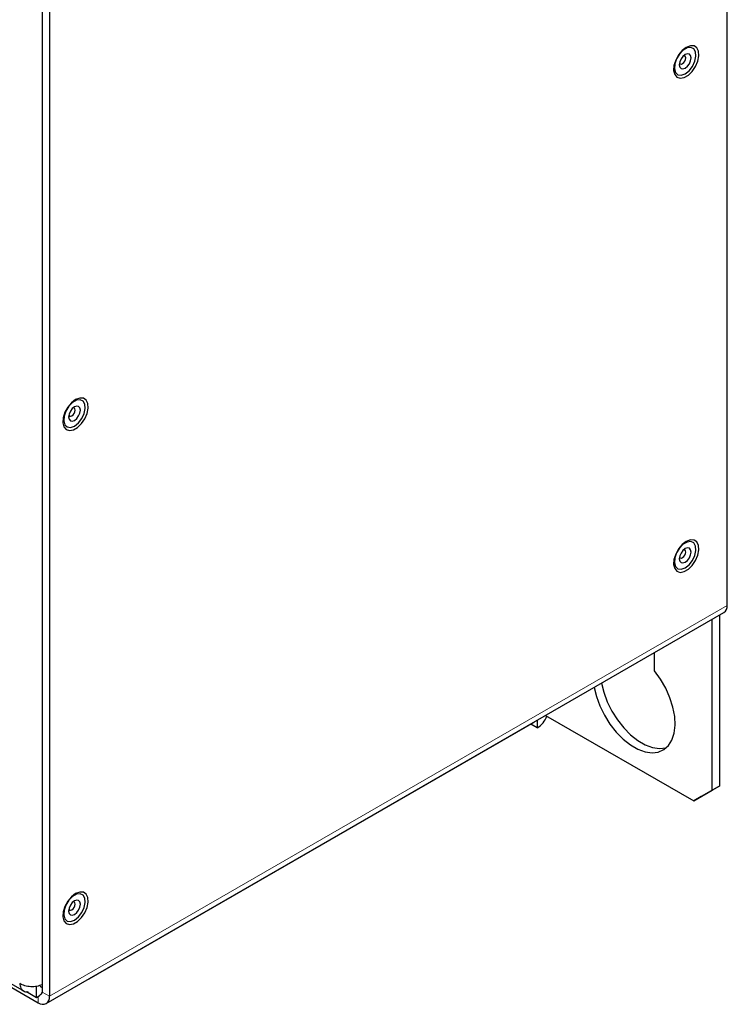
# Model space of a CAD drawing. Header units: millimetres. Extents: x 5 to 418, y 2 to 292.
# Tile 17 of 25: x 289 to 320, y 84 to 128. Entities that reach past the tile are written whole.
import ezdxf

# ---------------------------------------------------------------- set-up
doc = ezdxf.new("R2010")
doc.units = ezdxf.units.MM

msp = doc.modelspace()

# ---------------------------------------------------------------- linework, layer by layer
at = {"color": 7, "linetype": 'Continuous', "lineweight": 25}
for p, q in [((319.9602, 101.8346), (319.9602, 152.1335)), ((289.6018, 134.989), (289.6018, 84.6901)), ((289.9317, 134.7985), (289.9317, 84.4996)), ((289.7867, 84.1791), (319.8152, 101.5141)), ((319.6302, 93.8324), (319.6302, 101.4073)), ((319.3002, 93.6419), (319.3002, 101.2169)), ((316.7429, 98.9338), (316.7429, 99.7405)), ((311.9144, 96.9531), (318.4753, 93.1655)), ((291.6841, 85.2729), (311.4006, 96.655)), ((311.5456, 96.4039), (311.2557, 96.5713)), ((311.4216, 96.6686), (311.4006, 96.655)), ((311.5456, 96.7402), (311.5456, 96.4039)), ((318.4753, 93.1655), (319.3002, 93.6419)), ((319.6302, 93.8324), (318.8053, 93.356)), ((319.3002, 93.6419), (319.6302, 93.8324)), ((318.8053, 93.356), (318.4753, 93.1655)), ((274.98, 92.7038), (288.806, 84.7222)), ((275.0825, 92.5003), (289.4368, 84.2137)), ((289.3543, 84.4519), (289.3543, 84.9404)), ((289.6018, 84.8806), (289.5193, 84.9282)), ((289.6018, 85.0153), (289.6018, 84.8806)), ((288.9106, 84.708), (289.3543, 84.4519)), ((289.3543, 84.4519), (289.5193, 84.5472))]:
    msp.add_line(p, q, dxfattribs=at)
at = {"color": 7, "linetype": 'Continuous', "lineweight": 18}
for p, q in [((289.6018, 85.0153), (289.6018, 134.6637)), ((289.9317, 84.4996), (319.9602, 101.8346)), ((289.4368, 84.4995), (289.4368, 84.2137)), ((289.6018, 84.6901), (289.9317, 84.4996))]:
    msp.add_line(p, q, dxfattribs=at)
at = {"color": 7, "linetype": 'Continuous', "lineweight": 25, "flags": 128}
for points in [[(318.1453, 126.5841), (317.9631, 126.4439), (317.8007, 126.2486), (317.6757, 126.0196), (317.6015, 125.7815), (317.5862, 125.5601), (317.6316, 125.3796), (317.7326, 125.2594), (317.8783, 125.2125), (318.053, 125.2441), (318.2376, 125.3507), (318.4123, 125.5208), (318.558, 125.7359), (318.659, 125.9727), (318.7043, 126.2056), (318.6891, 126.4093), (318.6149, 126.5618), (318.4898, 126.6465), (318.3274, 126.6542), (318.1453, 126.5841)], [(318.0977, 125.4113), (318.2705, 125.5484), (318.42, 125.7416), (318.526, 125.9648), (318.5741, 126.1879), (318.5579, 126.3807), (318.4795, 126.5173), (318.3496, 126.579), (318.1856, 126.5577), (318.0097, 126.4562), (317.8458, 126.2882), (317.7158, 126.0764), (317.6375, 125.8494), (317.6212, 125.6378), (317.6694, 125.4703), (317.7753, 125.3694), (317.9248, 125.3489), (318.0977, 125.4113)], [(318.0977, 125.6638), (318.1971, 125.744), (318.2814, 125.8577), (318.3377, 125.9876), (318.3575, 126.1139), (318.3377, 126.2173), (318.2814, 126.2821), (318.1971, 126.2985), (318.0977, 126.2639), (317.9982, 126.1837), (317.9139, 126.07), (317.8576, 125.9401), (317.8378, 125.8138), (317.8576, 125.7104), (317.9139, 125.6456), (317.9982, 125.6292), (318.0977, 125.6638)], [(317.9822, 125.8638), (318.0374, 125.9084), (318.0843, 125.9716), (318.1155, 126.0437), (318.1265, 126.1139), (318.1155, 126.1713), (318.0843, 126.2073), (318.0374, 126.2164), (318.0313, 126.2156)], [(317.8464, 125.8954), (317.8488, 125.8897), (317.8801, 125.8537), (317.9269, 125.8446), (317.9822, 125.8638)], [(291.0867, 110.9635), (290.9045, 110.8233), (290.7421, 110.628), (290.617, 110.3989), (290.5429, 110.1608), (290.5276, 109.9395), (290.573, 109.759), (290.674, 109.6388), (290.8197, 109.5919), (290.9943, 109.6235), (291.179, 109.7301), (291.3537, 109.9002), (291.4994, 110.1153), (291.6004, 110.3521), (291.6457, 110.585), (291.6305, 110.7887), (291.5563, 110.9412), (291.4312, 111.0259), (291.2688, 111.0336), (291.0867, 110.9635)], [(291.039, 109.7907), (291.2119, 109.9278), (291.3614, 110.121), (291.4674, 110.3442), (291.5155, 110.5673), (291.4993, 110.7601), (291.4209, 110.8966), (291.2909, 110.9584), (291.127, 110.9371), (290.9511, 110.8356), (290.7872, 110.6676), (290.6572, 110.4558), (290.5788, 110.2288), (290.5626, 110.0172), (290.6107, 109.8497), (290.7167, 109.7488), (290.8662, 109.7283), (291.039, 109.7907)], [(291.039, 110.0432), (291.1385, 110.1234), (291.2228, 110.2371), (291.2791, 110.367), (291.2989, 110.4933), (291.2791, 110.5967), (291.2228, 110.6615), (291.1385, 110.6779), (291.039, 110.6433), (290.9396, 110.5631), (290.8553, 110.4494), (290.799, 110.3195), (290.7792, 110.1932), (290.799, 110.0898), (290.8553, 110.025), (290.9396, 110.0086), (291.039, 110.0432)], [(290.9236, 110.2432), (290.9788, 110.2878), (291.0256, 110.351), (291.0569, 110.4231), (291.0679, 110.4933), (291.0569, 110.5507), (291.0256, 110.5867), (290.9788, 110.5958), (290.9727, 110.595)], [(290.7878, 110.2748), (290.7902, 110.2691), (290.8215, 110.2331), (290.8683, 110.224), (290.9236, 110.2432)], [(318.1453, 104.6736), (317.9631, 104.5334), (317.8007, 104.3381), (317.6757, 104.109), (317.6015, 103.8709), (317.5862, 103.6496), (317.6316, 103.4691), (317.7326, 103.3489), (317.8783, 103.302), (318.053, 103.3336), (318.2376, 103.4402), (318.4123, 103.6103), (318.558, 103.8254), (318.659, 104.0622), (318.7043, 104.2951), (318.6891, 104.4988), (318.6149, 104.6513), (318.4898, 104.736), (318.3274, 104.7437), (318.1453, 104.6736)], [(318.0977, 103.5008), (318.2705, 103.6379), (318.42, 103.8311), (318.526, 104.0543), (318.5741, 104.2774), (318.5579, 104.4702), (318.4795, 104.6067), (318.3496, 104.6685), (318.1856, 104.6472), (318.0097, 104.5457), (317.8458, 104.3777), (317.7158, 104.1659), (317.6375, 103.9389), (317.6212, 103.7273), (317.6694, 103.5598), (317.7753, 103.4589), (317.9248, 103.4383), (318.0977, 103.5008)], [(318.0977, 103.7533), (318.1971, 103.8335), (318.2814, 103.9472), (318.3377, 104.0771), (318.3575, 104.2034), (318.3377, 104.3068), (318.2814, 104.3716), (318.1971, 104.388), (318.0977, 104.3534), (317.9982, 104.2732), (317.9139, 104.1595), (317.8576, 104.0296), (317.8378, 103.9033), (317.8576, 103.7999), (317.9139, 103.7351), (317.9982, 103.7187), (318.0977, 103.7533)], [(317.8464, 103.9849), (317.8488, 103.9792), (317.8801, 103.9432), (317.9269, 103.9341), (317.9822, 103.9533)], [(317.9822, 103.9533), (318.0374, 103.9979), (318.0843, 104.0611), (318.1155, 104.1332), (318.1265, 104.2034), (318.1155, 104.2608), (318.0843, 104.2968), (318.0374, 104.3059), (318.0313, 104.3051)], [(314.0664, 98.1954), (314.1618, 97.7981), (314.3151, 97.3757), (314.5178, 96.962), (314.7633, 96.5705), (315.0437, 96.2138), (315.3499, 95.9036), (315.6718, 95.6499), (315.999, 95.461), (316.321, 95.343), (316.6271, 95.2998), (316.9075, 95.3327), (317.153, 95.4407), (317.3557, 95.6204), (317.509, 95.8658), (317.6079, 96.1689), (317.6491, 96.52), (317.6314, 96.9075), (317.5553, 97.319), (317.4233, 97.741), (317.2397, 98.1597), (317.0104, 98.5617), (316.7429, 98.9338), (316.7429, 98.9338)], [(314.3964, 98.3859), (314.4918, 97.9886), (314.6451, 97.5662), (314.8478, 97.1525), (315.0933, 96.761), (315.3737, 96.4043), (315.6799, 96.0941), (316.0018, 95.8404), (316.329, 95.6514), (316.6509, 95.5335), (316.9571, 95.4902), (317.2375, 95.5232), (317.273, 95.5335)], [(291.0867, 89.053), (290.9045, 88.9128), (290.7421, 88.7175), (290.617, 88.4884), (290.5429, 88.2503), (290.5276, 88.029), (290.573, 87.8485), (290.674, 87.7282), (290.8197, 87.6814), (290.9943, 87.713), (291.179, 87.8196), (291.3537, 87.9897), (291.4994, 88.2048), (291.6004, 88.4416), (291.6457, 88.6745), (291.6305, 88.8782), (291.5563, 89.0307), (291.4312, 89.1153), (291.2688, 89.1231), (291.0867, 89.053)], [(291.039, 87.8802), (291.2119, 88.0173), (291.3614, 88.2105), (291.4674, 88.4337), (291.5155, 88.6568), (291.4993, 88.8496), (291.4209, 88.9861), (291.2909, 89.0479), (291.127, 89.0266), (290.9511, 88.9251), (290.7872, 88.7571), (290.6572, 88.5453), (290.5788, 88.3183), (290.5626, 88.1067), (290.6107, 87.9392), (290.7167, 87.8383), (290.8662, 87.8177), (291.039, 87.8802)], [(291.039, 88.1327), (291.1385, 88.2129), (291.2228, 88.3266), (291.2791, 88.4565), (291.2989, 88.5827), (291.2791, 88.6862), (291.2228, 88.751), (291.1385, 88.7674), (291.039, 88.7328), (290.9396, 88.6526), (290.8553, 88.5388), (290.799, 88.409), (290.7792, 88.2827), (290.799, 88.1793), (290.8553, 88.1145), (290.9396, 88.0981), (291.039, 88.1327)], [(290.9236, 88.3327), (290.9788, 88.3773), (291.0256, 88.4405), (291.0569, 88.5126), (291.0679, 88.5827), (291.0569, 88.6402), (291.0256, 88.6762), (290.9788, 88.6853), (290.9727, 88.6845)], [(290.7878, 88.3643), (290.7902, 88.3586), (290.8215, 88.3226), (290.8683, 88.3135), (290.9236, 88.3327)], [(291.6618, 85.2615), (291.6842, 85.2729), (291.7051, 85.2865)]]:
    msp.add_lwpolyline(points, dxfattribs=at)
at = {"color": 7, "linetype": 'Continuous', "lineweight": 25}
for centre, radius, start, end in [((319.6272, 101.7922), 0.3357, 304.05635, 7.25583), ((310.9659, 97.3082), 1.0742, 302.66055, 338.92451), ((289.63, 84.4506), 0.3057, 230.79671, 9.21404), ((289.5008, 84.6733), 0.1023, 280.38409, 9.41456)]:
    msp.add_arc(centre, radius, start, end, dxfattribs=at)
msp.add_open_spline([(289.6018, 85.0153), (289.5295, 84.9868), (289.3848, 84.9298), (289.1068, 84.9154), (288.8287, 84.9577), (288.6841, 85.0333), (288.6118, 85.0711)], degree=3, dxfattribs=at)
msp.add_open_spline([(288.6118, 85.0711), (288.6232, 84.9978), (288.6459, 84.8511), (288.7739, 84.7273), (288.8949, 84.6793), (288.9716, 84.7036), (288.9807, 84.7064)], degree=3, knots=[0, 0, 0, 0, 0.3190187, 0.6380374, 0.9570561, 1, 1, 1, 1], dxfattribs=at)

doc.saveas('drawing.dxf')
